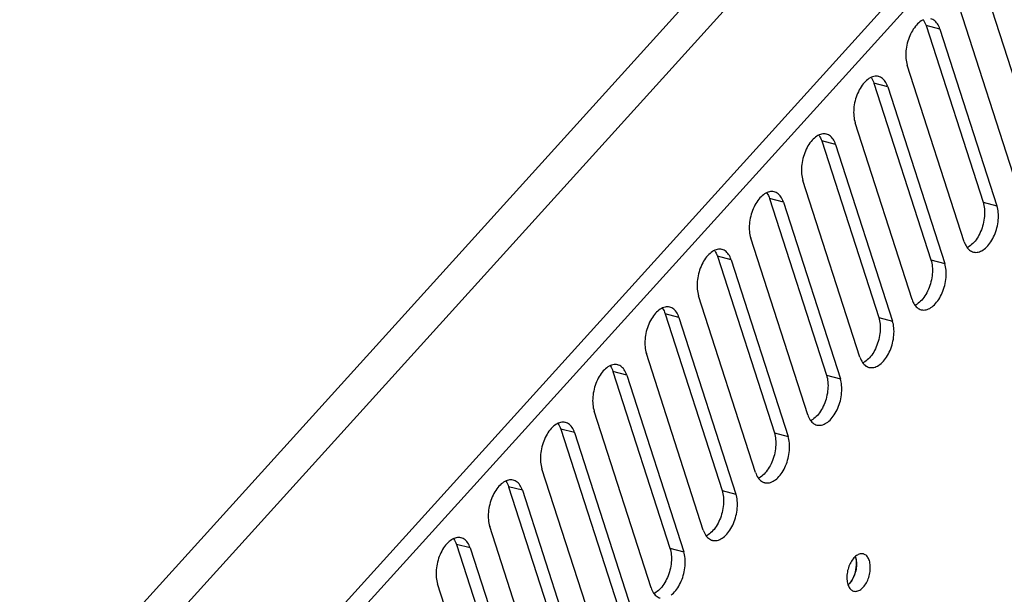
# Model space of a CAD drawing. Extents: x -4139 to -1089, y -1564 to 1941.
# Tile 42 of 160: x -1644 to -1560, y -979 to -930. Entities that reach past the tile are written whole.
import ezdxf

# ---------------------------------------------------------------- set-up
doc = ezdxf.new("R2010")
doc.units = 0
doc.header["$LTSCALE"] = 23.1
for name, color, linetype in [('SE5M-TOP-COVER-P1-A__4_1_1', 7, 'CONTINUOUS'), ('SE5M_LEFT_P2_A_3_1_1_AM_0', 7, 'CONTINUOUS'), ('SE5M_RIGHT_P1_A_5_1_1_AM_0', 7, 'CONTINUOUS')]:
    doc.layers.add(name, color=color, linetype=linetype)

msp = doc.modelspace()

# ---------------------------------------------------------------- linework, layer by layer
at = {"layer": 'SE5M-TOP-COVER-P1-A__4_1_1', "color": 2}
for p, q in [((-1197.2, -502.519), (-1662.399, -1016.085)), ((-1664.471, -1014.16), (-1297.853, -609.425))]:
    msp.add_line(p, q, dxfattribs=at)
at = {"layer": 'SE5M-TOP-COVER-P1-A__4_1_1', "color": 7}
msp.add_line((-1657.728, -1025.849), (-1193.651, -513.521), dxfattribs=at)
at = {"layer": 'SE5M_LEFT_P2_A_3_1_1_AM_0', "color": 7}
for p, q in [((-1572.479, -976.221), (-1572.497, -976.174)), ((-1572.436, -976.381), (-1572.479, -976.221))]:
    msp.add_line(p, q, dxfattribs=at)
for points in [[(-1573.003, -978.497), (-1572.895, -978.366), (-1572.794, -978.219), (-1572.702, -978.057), (-1572.62, -977.884), (-1572.549, -977.701), (-1572.491, -977.512), (-1572.445, -977.318), (-1572.414, -977.121), (-1572.397, -976.926), (-1572.396, -976.736), (-1572.409, -976.553), (-1572.436, -976.381)], [(-1573.124, -978.616), (-1573.117, -978.61), (-1573.003, -978.497)]]:
    msp.add_lwpolyline(points, dxfattribs=at)
at = {"layer": 'SE5M_RIGHT_P1_A_5_1_1_AM_0', "color": 2}
for p, q in [((-1201.684, -524.551), (-1652.45, -1022.183)), ((-1565.229, -930.886), (-1566.415, -930.58)), ((-1569.712, -935.836), (-1570.899, -935.53)), ((-1574.196, -940.786), (-1575.383, -940.48)), ((-1578.68, -945.736), (-1579.867, -945.43)), ((-1561.519, -945.755), (-1560.332, -946.061)), ((-1583.164, -950.686), (-1584.351, -950.38)), ((-1566.003, -950.705), (-1564.816, -951.011)), ((-1587.648, -955.636), (-1588.834, -955.33)), ((-1570.487, -955.655), (-1569.3, -955.961)), ((-1592.132, -960.586), (-1593.318, -960.28)), ((-1574.971, -960.605), (-1573.784, -960.911)), ((-1596.615, -965.536), (-1597.802, -965.23)), ((-1579.454, -965.555), (-1578.268, -965.861)), ((-1601.099, -970.486), (-1602.286, -970.18)), ((-1583.938, -970.505), (-1582.752, -970.811)), ((-1605.583, -975.436), (-1606.77, -975.13)), ((-1588.422, -975.455), (-1587.235, -975.761))]:
    msp.add_line(p, q, dxfattribs=at)
at = {"layer": 'SE5M_RIGHT_P1_A_5_1_1_AM_0', "color": 7}
for p, q in [((-1561.931, -925.63), (-1557.035, -940.805)), ((-1558.651, -944.204), (-1563.547, -929.029)), ((-1566.415, -930.58), (-1561.519, -945.755)), ((-1565.229, -930.886), (-1560.332, -946.061)), ((-1563.135, -949.154), (-1568.031, -933.979)), ((-1570.899, -935.53), (-1566.003, -950.705)), ((-1569.712, -935.836), (-1564.816, -951.011)), ((-1567.619, -954.104), (-1572.515, -938.929)), ((-1575.383, -940.48), (-1570.487, -955.655)), ((-1574.196, -940.786), (-1569.3, -955.961)), ((-1572.102, -959.054), (-1576.999, -943.879)), ((-1579.867, -945.43), (-1574.971, -960.605)), ((-1578.68, -945.736), (-1573.784, -960.911)), ((-1576.586, -964.004), (-1581.482, -948.829)), ((-1584.351, -950.38), (-1579.454, -965.555)), ((-1583.164, -950.686), (-1578.268, -965.861)), ((-1581.07, -968.955), (-1585.966, -953.779)), ((-1588.834, -955.33), (-1583.938, -970.505)), ((-1587.648, -955.636), (-1582.752, -970.811)), ((-1585.554, -973.905), (-1590.45, -958.729)), ((-1593.318, -960.28), (-1588.422, -975.455)), ((-1592.132, -960.586), (-1587.235, -975.761)), ((-1590.038, -978.855), (-1594.934, -963.68)), ((-1597.802, -965.23), (-1592.906, -980.405)), ((-1596.615, -965.536), (-1591.719, -980.711)), ((-1594.522, -983.805), (-1599.418, -968.63)), ((-1602.286, -970.18), (-1597.39, -985.356)), ((-1601.099, -970.486), (-1596.203, -985.661)), ((-1599.005, -988.755), (-1603.902, -973.58)), ((-1606.77, -975.13), (-1601.874, -990.306)), ((-1605.583, -975.436), (-1600.687, -990.611)), ((-1572.496, -976.173), (-1572.479, -976.221)), ((-1603.489, -993.705), (-1608.385, -978.53))]:
    msp.add_line(p, q, dxfattribs=at)
for points in [[(-1566.632, -930.076), (-1566.737, -930.127), (-1566.841, -930.188), (-1566.944, -930.26), (-1567.045, -930.343), (-1567.145, -930.434), (-1567.242, -930.536), (-1567.336, -930.646), (-1567.427, -930.764), (-1567.514, -930.89), (-1567.597, -931.023), (-1567.676, -931.163), (-1567.749, -931.309), (-1567.818, -931.459), (-1567.88, -931.615), (-1567.937, -931.774), (-1567.988, -931.936), (-1568.033, -932.1), (-1568.071, -932.266), (-1568.103, -932.433), (-1568.127, -932.6), (-1568.145, -932.766), (-1568.155, -932.931), (-1568.159, -933.093), (-1568.155, -933.253), (-1568.144, -933.408), (-1568.126, -933.56), (-1568.101, -933.706), (-1568.07, -933.846), (-1568.031, -933.979)], [(-1566.66, -930.089), (-1566.633, -930.125), (-1566.57, -930.226), (-1566.512, -930.336), (-1566.461, -930.454), (-1566.415, -930.58)], [(-1565.229, -930.886), (-1565.274, -930.759), (-1565.325, -930.642), (-1565.382, -930.532), (-1565.446, -930.431), (-1565.515, -930.339), (-1565.589, -930.258), (-1565.667, -930.186), (-1565.75, -930.125), (-1565.838, -930.075), (-1565.929, -930.035), (-1566.007, -930.011)], [(-1570.491, -934.961), (-1570.507, -934.957), (-1570.604, -934.94), (-1570.704, -934.935), (-1570.805, -934.941), (-1570.908, -934.958), (-1571.012, -934.987), (-1571.116, -935.026), (-1571.221, -935.077), (-1571.325, -935.138), (-1571.428, -935.21), (-1571.529, -935.293), (-1571.629, -935.384), (-1571.726, -935.486), (-1571.82, -935.596), (-1571.911, -935.714), (-1571.998, -935.84), (-1572.081, -935.973), (-1572.159, -936.113), (-1572.233, -936.259), (-1572.301, -936.409), (-1572.364, -936.565), (-1572.421, -936.724), (-1572.472, -936.886), (-1572.517, -937.05), (-1572.555, -937.216), (-1572.586, -937.383), (-1572.611, -937.55), (-1572.629, -937.716), (-1572.639, -937.881), (-1572.643, -938.043), (-1572.639, -938.203), (-1572.628, -938.359), (-1572.61, -938.51), (-1572.585, -938.656), (-1572.553, -938.796), (-1572.515, -938.929)], [(-1571.144, -935.039), (-1571.117, -935.075), (-1571.053, -935.176), (-1570.996, -935.286), (-1570.944, -935.404), (-1570.899, -935.53)], [(-1569.712, -935.836), (-1569.758, -935.709), (-1569.809, -935.592), (-1569.866, -935.482), (-1569.93, -935.381), (-1569.998, -935.289), (-1570.072, -935.208), (-1570.151, -935.136), (-1570.234, -935.075), (-1570.322, -935.025), (-1570.413, -934.985), (-1570.491, -934.961)], [(-1574.974, -939.911), (-1574.991, -939.907), (-1575.088, -939.89), (-1575.188, -939.885), (-1575.289, -939.891), (-1575.392, -939.908), (-1575.496, -939.937), (-1575.6, -939.976), (-1575.704, -940.027), (-1575.808, -940.088), (-1575.911, -940.16), (-1576.013, -940.243), (-1576.112, -940.335), (-1576.209, -940.436), (-1576.304, -940.546), (-1576.395, -940.664), (-1576.482, -940.79), (-1576.565, -940.923), (-1576.643, -941.063), (-1576.717, -941.209), (-1576.785, -941.359), (-1576.848, -941.515), (-1576.905, -941.674), (-1576.956, -941.836), (-1577.001, -942), (-1577.039, -942.166), (-1577.07, -942.333), (-1577.095, -942.5), (-1577.112, -942.666), (-1577.123, -942.831), (-1577.126, -942.993), (-1577.123, -943.153), (-1577.112, -943.309), (-1577.094, -943.46), (-1577.069, -943.606), (-1577.037, -943.746), (-1576.999, -943.879)], [(-1575.627, -939.989), (-1575.601, -940.025), (-1575.537, -940.126), (-1575.48, -940.236), (-1575.428, -940.354), (-1575.383, -940.48)], [(-1574.196, -940.786), (-1574.241, -940.66), (-1574.293, -940.542), (-1574.35, -940.432), (-1574.413, -940.331), (-1574.482, -940.239), (-1574.556, -940.158), (-1574.635, -940.086), (-1574.718, -940.025), (-1574.805, -939.975), (-1574.897, -939.936), (-1574.974, -939.911)], [(-1579.458, -944.861), (-1579.475, -944.857), (-1579.572, -944.84), (-1579.672, -944.835), (-1579.773, -944.841), (-1579.876, -944.858), (-1579.98, -944.887), (-1580.084, -944.926), (-1580.188, -944.977), (-1580.292, -945.038), (-1580.395, -945.11), (-1580.497, -945.193), (-1580.596, -945.285), (-1580.693, -945.386), (-1580.788, -945.496), (-1580.878, -945.614), (-1580.966, -945.74), (-1581.049, -945.873), (-1581.127, -946.013), (-1581.201, -946.159), (-1581.269, -946.309), (-1581.332, -946.465), (-1581.389, -946.624), (-1581.44, -946.786), (-1581.484, -946.95), (-1581.523, -947.116), (-1581.554, -947.283), (-1581.579, -947.45), (-1581.596, -947.616), (-1581.607, -947.781), (-1581.61, -947.943), (-1581.607, -948.103), (-1581.596, -948.259), (-1581.578, -948.41), (-1581.553, -948.556), (-1581.521, -948.696), (-1581.482, -948.829)], [(-1580.111, -944.94), (-1580.085, -944.975), (-1580.021, -945.076), (-1579.963, -945.186), (-1579.912, -945.304), (-1579.867, -945.43)], [(-1578.68, -945.736), (-1578.725, -945.61), (-1578.776, -945.492), (-1578.834, -945.382), (-1578.897, -945.281), (-1578.966, -945.19), (-1579.04, -945.108), (-1579.119, -945.036), (-1579.202, -944.975), (-1579.289, -944.925), (-1579.38, -944.886), (-1579.458, -944.861)], [(-1561.519, -945.755), (-1561.481, -945.889), (-1561.449, -946.028), (-1561.424, -946.174), (-1561.406, -946.325), (-1561.395, -946.48), (-1561.391, -946.64), (-1561.395, -946.802), (-1561.405, -946.966), (-1561.423, -947.132), (-1561.447, -947.299), (-1561.479, -947.466), (-1561.517, -947.633), (-1561.561, -947.797), (-1561.612, -947.96), (-1561.669, -948.119), (-1561.732, -948.274), (-1561.8, -948.425), (-1561.874, -948.571), (-1561.953, -948.711), (-1562.036, -948.844), (-1562.123, -948.971), (-1562.214, -949.089), (-1562.308, -949.199), (-1562.405, -949.3), (-1562.505, -949.392), (-1562.606, -949.474), (-1562.709, -949.546), (-1562.813, -949.608), (-1562.89, -949.645)], [(-1562.357, -950.029), (-1562.34, -950.033), (-1562.243, -950.05), (-1562.143, -950.055), (-1562.042, -950.049), (-1561.939, -950.032), (-1561.835, -950.003), (-1561.731, -949.964), (-1561.627, -949.913), (-1561.523, -949.852), (-1561.42, -949.78), (-1561.318, -949.697), (-1561.219, -949.605), (-1561.121, -949.504), (-1561.027, -949.394), (-1560.936, -949.276), (-1560.849, -949.15), (-1560.766, -949.017), (-1560.688, -948.877), (-1560.614, -948.731), (-1560.546, -948.581), (-1560.483, -948.425), (-1560.426, -948.266), (-1560.375, -948.104), (-1560.33, -947.94), (-1560.292, -947.774), (-1560.261, -947.607), (-1560.236, -947.44), (-1560.219, -947.274), (-1560.208, -947.109), (-1560.205, -946.947), (-1560.208, -946.787), (-1560.219, -946.631), (-1560.237, -946.48), (-1560.262, -946.334), (-1560.294, -946.194), (-1560.332, -946.061)], [(-1583.942, -949.811), (-1583.959, -949.807), (-1584.056, -949.79), (-1584.156, -949.785), (-1584.257, -949.791), (-1584.36, -949.808), (-1584.464, -949.837), (-1584.568, -949.876), (-1584.672, -949.927), (-1584.776, -949.989), (-1584.879, -950.061), (-1584.981, -950.143), (-1585.08, -950.235), (-1585.177, -950.336), (-1585.271, -950.446), (-1585.362, -950.564), (-1585.449, -950.69), (-1585.532, -950.823), (-1585.611, -950.963), (-1585.685, -951.109), (-1585.753, -951.259), (-1585.816, -951.415), (-1585.873, -951.574), (-1585.924, -951.736), (-1585.968, -951.9), (-1586.006, -952.066), (-1586.038, -952.233), (-1586.062, -952.4), (-1586.08, -952.566), (-1586.091, -952.731), (-1586.094, -952.893), (-1586.09, -953.053), (-1586.08, -953.209), (-1586.062, -953.36), (-1586.037, -953.506), (-1586.005, -953.646), (-1585.966, -953.779)], [(-1584.595, -949.89), (-1584.568, -949.925), (-1584.505, -950.026), (-1584.447, -950.136), (-1584.396, -950.254), (-1584.351, -950.38)], [(-1583.164, -950.686), (-1583.209, -950.56), (-1583.26, -950.442), (-1583.318, -950.332), (-1583.381, -950.231), (-1583.45, -950.14), (-1583.524, -950.058), (-1583.603, -949.986), (-1583.686, -949.925), (-1583.773, -949.875), (-1583.864, -949.836), (-1583.942, -949.811)], [(-1563.135, -949.154), (-1563.09, -949.281), (-1563.038, -949.398), (-1562.981, -949.508), (-1562.918, -949.609), (-1562.849, -949.701), (-1562.775, -949.782), (-1562.696, -949.854), (-1562.613, -949.915), (-1562.526, -949.965), (-1562.434, -950.005), (-1562.357, -950.029)], [(-1566.003, -950.705), (-1565.964, -950.839), (-1565.933, -950.978), (-1565.908, -951.124), (-1565.89, -951.275), (-1565.879, -951.43), (-1565.875, -951.59), (-1565.878, -951.752), (-1565.889, -951.916), (-1565.906, -952.082), (-1565.931, -952.249), (-1565.962, -952.416), (-1566, -952.583), (-1566.045, -952.747), (-1566.096, -952.91), (-1566.153, -953.069), (-1566.216, -953.224), (-1566.284, -953.375), (-1566.358, -953.521), (-1566.437, -953.661), (-1566.52, -953.794), (-1566.607, -953.921), (-1566.698, -954.039), (-1566.792, -954.149), (-1566.889, -954.25), (-1566.989, -954.342), (-1567.09, -954.424), (-1567.193, -954.496), (-1567.297, -954.558), (-1567.374, -954.595)], [(-1566.84, -954.979), (-1566.824, -954.983), (-1566.727, -955), (-1566.627, -955.005), (-1566.526, -954.999), (-1566.423, -954.982), (-1566.319, -954.954), (-1566.215, -954.914), (-1566.11, -954.863), (-1566.006, -954.802), (-1565.903, -954.73), (-1565.802, -954.647), (-1565.702, -954.556), (-1565.605, -954.454), (-1565.511, -954.344), (-1565.42, -954.226), (-1565.333, -954.1), (-1565.25, -953.967), (-1565.171, -953.827), (-1565.098, -953.681), (-1565.03, -953.531), (-1564.967, -953.375), (-1564.91, -953.216), (-1564.859, -953.054), (-1564.814, -952.89), (-1564.776, -952.724), (-1564.745, -952.557), (-1564.72, -952.39), (-1564.702, -952.224), (-1564.692, -952.059), (-1564.688, -951.897), (-1564.692, -951.737), (-1564.703, -951.582), (-1564.721, -951.43), (-1564.746, -951.284), (-1564.778, -951.144), (-1564.816, -951.011)], [(-1567.619, -954.104), (-1567.573, -954.231), (-1567.522, -954.348), (-1567.465, -954.458), (-1567.401, -954.559), (-1567.333, -954.651), (-1567.259, -954.732), (-1567.18, -954.804), (-1567.097, -954.865), (-1567.009, -954.915), (-1566.918, -954.955), (-1566.84, -954.979)], [(-1588.426, -954.761), (-1588.443, -954.757), (-1588.54, -954.74), (-1588.639, -954.735), (-1588.741, -954.741), (-1588.844, -954.758), (-1588.947, -954.787), (-1589.052, -954.826), (-1589.156, -954.877), (-1589.26, -954.939), (-1589.363, -955.011), (-1589.464, -955.093), (-1589.564, -955.185), (-1589.661, -955.286), (-1589.755, -955.396), (-1589.846, -955.514), (-1589.933, -955.64), (-1590.016, -955.773), (-1590.095, -955.913), (-1590.168, -956.059), (-1590.237, -956.209), (-1590.3, -956.365), (-1590.357, -956.524), (-1590.407, -956.686), (-1590.452, -956.85), (-1590.49, -957.016), (-1590.522, -957.183), (-1590.546, -957.35), (-1590.564, -957.516), (-1590.574, -957.681), (-1590.578, -957.843), (-1590.574, -958.003), (-1590.563, -958.159), (-1590.545, -958.31), (-1590.521, -958.456), (-1590.489, -958.596), (-1590.45, -958.729)], [(-1589.079, -954.84), (-1589.052, -954.875), (-1588.989, -954.976), (-1588.931, -955.086), (-1588.88, -955.204), (-1588.834, -955.33)], [(-1587.648, -955.636), (-1587.693, -955.51), (-1587.744, -955.392), (-1587.802, -955.282), (-1587.865, -955.181), (-1587.934, -955.09), (-1588.008, -955.008), (-1588.086, -954.936), (-1588.17, -954.875), (-1588.257, -954.825), (-1588.348, -954.786), (-1588.426, -954.761)], [(-1570.487, -955.655), (-1570.448, -955.789), (-1570.416, -955.928), (-1570.392, -956.074), (-1570.374, -956.225), (-1570.363, -956.38), (-1570.359, -956.54), (-1570.362, -956.702), (-1570.373, -956.866), (-1570.39, -957.032), (-1570.415, -957.199), (-1570.446, -957.366), (-1570.484, -957.533), (-1570.529, -957.697), (-1570.58, -957.86), (-1570.637, -958.019), (-1570.7, -958.174), (-1570.768, -958.325), (-1570.842, -958.471), (-1570.92, -958.611), (-1571.004, -958.745), (-1571.091, -958.871), (-1571.182, -958.989), (-1571.276, -959.099), (-1571.373, -959.2), (-1571.473, -959.292), (-1571.574, -959.374), (-1571.677, -959.446), (-1571.781, -959.508), (-1571.858, -959.545)], [(-1571.324, -959.929), (-1571.308, -959.933), (-1571.21, -959.95), (-1571.111, -959.955), (-1571.009, -959.949), (-1570.907, -959.932), (-1570.803, -959.904), (-1570.698, -959.864), (-1570.594, -959.813), (-1570.49, -959.752), (-1570.387, -959.68), (-1570.286, -959.597), (-1570.186, -959.506), (-1570.089, -959.404), (-1569.995, -959.294), (-1569.904, -959.176), (-1569.817, -959.05), (-1569.734, -958.917), (-1569.655, -958.777), (-1569.582, -958.631), (-1569.513, -958.481), (-1569.451, -958.325), (-1569.394, -958.166), (-1569.343, -958.004), (-1569.298, -957.84), (-1569.26, -957.674), (-1569.228, -957.507), (-1569.204, -957.34), (-1569.186, -957.174), (-1569.176, -957.009), (-1569.172, -956.847), (-1569.176, -956.687), (-1569.187, -956.532), (-1569.205, -956.38), (-1569.23, -956.234), (-1569.261, -956.094), (-1569.3, -955.961)], [(-1572.102, -959.054), (-1572.057, -959.181), (-1572.006, -959.298), (-1571.949, -959.408), (-1571.885, -959.509), (-1571.816, -959.601), (-1571.742, -959.682), (-1571.664, -959.754), (-1571.581, -959.815), (-1571.493, -959.865), (-1571.402, -959.905), (-1571.324, -959.929)], [(-1592.91, -959.712), (-1592.926, -959.707), (-1593.024, -959.69), (-1593.123, -959.685), (-1593.225, -959.691), (-1593.327, -959.708), (-1593.431, -959.737), (-1593.536, -959.776), (-1593.64, -959.827), (-1593.744, -959.889), (-1593.847, -959.961), (-1593.948, -960.043), (-1594.048, -960.135), (-1594.145, -960.236), (-1594.239, -960.346), (-1594.33, -960.464), (-1594.417, -960.59), (-1594.5, -960.724), (-1594.579, -960.863), (-1594.652, -961.009), (-1594.721, -961.16), (-1594.783, -961.315), (-1594.84, -961.474), (-1594.891, -961.636), (-1594.936, -961.8), (-1594.974, -961.966), (-1595.006, -962.133), (-1595.03, -962.3), (-1595.048, -962.466), (-1595.058, -962.631), (-1595.062, -962.793), (-1595.058, -962.953), (-1595.047, -963.109), (-1595.029, -963.26), (-1595.004, -963.406), (-1594.973, -963.546), (-1594.934, -963.68)], [(-1593.563, -959.79), (-1593.536, -959.825), (-1593.473, -959.926), (-1593.415, -960.036), (-1593.364, -960.154), (-1593.318, -960.28)], [(-1592.132, -960.586), (-1592.177, -960.46), (-1592.228, -960.342), (-1592.285, -960.232), (-1592.349, -960.131), (-1592.418, -960.04), (-1592.492, -959.958), (-1592.57, -959.886), (-1592.653, -959.825), (-1592.741, -959.775), (-1592.832, -959.736), (-1592.91, -959.712)], [(-1574.971, -960.605), (-1574.932, -960.739), (-1574.9, -960.878), (-1574.875, -961.024), (-1574.857, -961.175), (-1574.847, -961.33), (-1574.843, -961.49), (-1574.846, -961.652), (-1574.857, -961.816), (-1574.874, -961.982), (-1574.899, -962.149), (-1574.93, -962.316), (-1574.968, -962.483), (-1575.013, -962.647), (-1575.064, -962.81), (-1575.121, -962.969), (-1575.184, -963.124), (-1575.252, -963.275), (-1575.326, -963.421), (-1575.404, -963.561), (-1575.487, -963.695), (-1575.575, -963.821), (-1575.666, -963.939), (-1575.76, -964.049), (-1575.857, -964.15), (-1575.956, -964.242), (-1576.058, -964.324), (-1576.161, -964.396), (-1576.264, -964.458), (-1576.342, -964.495)], [(-1575.808, -964.879), (-1575.791, -964.883), (-1575.694, -964.9), (-1575.595, -964.905), (-1575.493, -964.899), (-1575.39, -964.882), (-1575.287, -964.854), (-1575.182, -964.814), (-1575.078, -964.763), (-1574.974, -964.702), (-1574.871, -964.63), (-1574.77, -964.547), (-1574.67, -964.456), (-1574.573, -964.354), (-1574.479, -964.244), (-1574.388, -964.126), (-1574.301, -964), (-1574.218, -963.867), (-1574.139, -963.727), (-1574.066, -963.581), (-1573.997, -963.431), (-1573.934, -963.275), (-1573.877, -963.117), (-1573.827, -962.954), (-1573.782, -962.79), (-1573.744, -962.624), (-1573.712, -962.457), (-1573.688, -962.29), (-1573.67, -962.124), (-1573.66, -961.959), (-1573.656, -961.797), (-1573.66, -961.638), (-1573.671, -961.482), (-1573.689, -961.33), (-1573.713, -961.184), (-1573.745, -961.044), (-1573.784, -960.911)], [(-1576.586, -964.004), (-1576.541, -964.131), (-1576.49, -964.248), (-1576.432, -964.358), (-1576.369, -964.459), (-1576.3, -964.551), (-1576.226, -964.632), (-1576.148, -964.704), (-1576.064, -964.765), (-1575.977, -964.815), (-1575.886, -964.855), (-1575.808, -964.879)], [(-1597.394, -964.662), (-1597.41, -964.657), (-1597.507, -964.641), (-1597.607, -964.635), (-1597.708, -964.641), (-1597.811, -964.658), (-1597.915, -964.687), (-1598.019, -964.726), (-1598.124, -964.777), (-1598.228, -964.839), (-1598.331, -964.911), (-1598.432, -964.993), (-1598.532, -965.085), (-1598.629, -965.186), (-1598.723, -965.296), (-1598.814, -965.414), (-1598.901, -965.54), (-1598.984, -965.674), (-1599.063, -965.813), (-1599.136, -965.959), (-1599.204, -966.11), (-1599.267, -966.265), (-1599.324, -966.424), (-1599.375, -966.586), (-1599.42, -966.75), (-1599.458, -966.916), (-1599.489, -967.083), (-1599.514, -967.25), (-1599.532, -967.416), (-1599.542, -967.581), (-1599.546, -967.743), (-1599.542, -967.903), (-1599.531, -968.059), (-1599.513, -968.21), (-1599.488, -968.356), (-1599.456, -968.496), (-1599.418, -968.63)], [(-1598.047, -964.74), (-1598.02, -964.775), (-1597.956, -964.876), (-1597.899, -964.986), (-1597.847, -965.104), (-1597.802, -965.23)], [(-1596.615, -965.536), (-1596.661, -965.41), (-1596.712, -965.292), (-1596.769, -965.182), (-1596.833, -965.081), (-1596.901, -964.99), (-1596.975, -964.908), (-1597.054, -964.836), (-1597.137, -964.775), (-1597.225, -964.725), (-1597.316, -964.686), (-1597.394, -964.662)], [(-1579.454, -965.555), (-1579.416, -965.689), (-1579.384, -965.828), (-1579.359, -965.974), (-1579.341, -966.125), (-1579.33, -966.28), (-1579.327, -966.44), (-1579.33, -966.602), (-1579.34, -966.766), (-1579.358, -966.932), (-1579.382, -967.099), (-1579.414, -967.266), (-1579.452, -967.433), (-1579.497, -967.597), (-1579.548, -967.76), (-1579.605, -967.919), (-1579.667, -968.074), (-1579.736, -968.225), (-1579.809, -968.371), (-1579.888, -968.511), (-1579.971, -968.645), (-1580.059, -968.771), (-1580.149, -968.889), (-1580.244, -968.999), (-1580.341, -969.1), (-1580.44, -969.192), (-1580.542, -969.274), (-1580.644, -969.346), (-1580.748, -969.408), (-1580.826, -969.445)], [(-1580.292, -969.829), (-1580.275, -969.833), (-1580.178, -969.85), (-1580.078, -969.855), (-1579.977, -969.849), (-1579.874, -969.832), (-1579.77, -969.804), (-1579.666, -969.764), (-1579.562, -969.713), (-1579.458, -969.652), (-1579.355, -969.58), (-1579.253, -969.497), (-1579.154, -969.406), (-1579.057, -969.304), (-1578.963, -969.194), (-1578.872, -969.076), (-1578.785, -968.95), (-1578.702, -968.817), (-1578.623, -968.677), (-1578.549, -968.531), (-1578.481, -968.381), (-1578.418, -968.226), (-1578.361, -968.067), (-1578.31, -967.904), (-1578.266, -967.74), (-1578.228, -967.574), (-1578.196, -967.407), (-1578.172, -967.24), (-1578.154, -967.074), (-1578.143, -966.909), (-1578.14, -966.747), (-1578.144, -966.588), (-1578.154, -966.432), (-1578.172, -966.28), (-1578.197, -966.134), (-1578.229, -965.994), (-1578.268, -965.861)], [(-1581.07, -968.955), (-1581.025, -969.081), (-1580.974, -969.198), (-1580.916, -969.308), (-1580.853, -969.409), (-1580.784, -969.501), (-1580.71, -969.582), (-1580.631, -969.654), (-1580.548, -969.715), (-1580.461, -969.765), (-1580.37, -969.805), (-1580.292, -969.829)], [(-1601.877, -969.612), (-1601.894, -969.607), (-1601.991, -969.591), (-1602.091, -969.585), (-1602.192, -969.591), (-1602.295, -969.608), (-1602.399, -969.637), (-1602.503, -969.676), (-1602.607, -969.727), (-1602.711, -969.789), (-1602.814, -969.861), (-1602.916, -969.943), (-1603.015, -970.035), (-1603.113, -970.136), (-1603.207, -970.246), (-1603.298, -970.364), (-1603.385, -970.49), (-1603.468, -970.624), (-1603.546, -970.763), (-1603.62, -970.909), (-1603.688, -971.06), (-1603.751, -971.215), (-1603.808, -971.374), (-1603.859, -971.536), (-1603.904, -971.7), (-1603.942, -971.866), (-1603.973, -972.033), (-1603.998, -972.2), (-1604.015, -972.367), (-1604.026, -972.531), (-1604.029, -972.693), (-1604.026, -972.853), (-1604.015, -973.009), (-1603.997, -973.16), (-1603.972, -973.306), (-1603.94, -973.446), (-1603.902, -973.58)], [(-1602.53, -969.69), (-1602.504, -969.725), (-1602.44, -969.826), (-1602.383, -969.936), (-1602.331, -970.054), (-1602.286, -970.18)], [(-1601.099, -970.486), (-1601.144, -970.36), (-1601.196, -970.242), (-1601.253, -970.132), (-1601.316, -970.031), (-1601.385, -969.94), (-1601.459, -969.858), (-1601.538, -969.786), (-1601.621, -969.725), (-1601.708, -969.675), (-1601.8, -969.636), (-1601.877, -969.612)], [(-1583.938, -970.505), (-1583.9, -970.639), (-1583.868, -970.778), (-1583.843, -970.924), (-1583.825, -971.075), (-1583.814, -971.23), (-1583.81, -971.39), (-1583.814, -971.552), (-1583.824, -971.716), (-1583.842, -971.882), (-1583.866, -972.049), (-1583.898, -972.216), (-1583.936, -972.383), (-1583.98, -972.548), (-1584.031, -972.71), (-1584.088, -972.869), (-1584.151, -973.024), (-1584.22, -973.175), (-1584.293, -973.321), (-1584.372, -973.461), (-1584.455, -973.595), (-1584.542, -973.721), (-1584.633, -973.839), (-1584.728, -973.949), (-1584.825, -974.05), (-1584.924, -974.142), (-1585.025, -974.224), (-1585.128, -974.296), (-1585.232, -974.358), (-1585.31, -974.395)], [(-1584.776, -974.779), (-1584.759, -974.783), (-1584.662, -974.8), (-1584.562, -974.805), (-1584.461, -974.799), (-1584.358, -974.782), (-1584.254, -974.754), (-1584.15, -974.714), (-1584.046, -974.663), (-1583.942, -974.602), (-1583.839, -974.53), (-1583.737, -974.448), (-1583.638, -974.356), (-1583.541, -974.254), (-1583.446, -974.144), (-1583.356, -974.026), (-1583.268, -973.9), (-1583.185, -973.767), (-1583.107, -973.627), (-1583.033, -973.481), (-1582.965, -973.331), (-1582.902, -973.176), (-1582.845, -973.017), (-1582.794, -972.854), (-1582.75, -972.69), (-1582.711, -972.524), (-1582.68, -972.357), (-1582.655, -972.19), (-1582.638, -972.024), (-1582.627, -971.859), (-1582.624, -971.697), (-1582.627, -971.538), (-1582.638, -971.382), (-1582.656, -971.23), (-1582.681, -971.084), (-1582.713, -970.944), (-1582.752, -970.811)], [(-1585.554, -973.905), (-1585.509, -974.031), (-1585.458, -974.148), (-1585.4, -974.258), (-1585.337, -974.359), (-1585.268, -974.451), (-1585.194, -974.532), (-1585.115, -974.604), (-1585.032, -974.665), (-1584.945, -974.715), (-1584.854, -974.755), (-1584.776, -974.779)], [(-1606.361, -974.562), (-1606.378, -974.558), (-1606.475, -974.541), (-1606.575, -974.535), (-1606.676, -974.541), (-1606.779, -974.558), (-1606.883, -974.587), (-1606.987, -974.626), (-1607.091, -974.677), (-1607.195, -974.739), (-1607.298, -974.811), (-1607.4, -974.893), (-1607.499, -974.985), (-1607.596, -975.086), (-1607.691, -975.196), (-1607.781, -975.314), (-1607.869, -975.44), (-1607.952, -975.574), (-1608.03, -975.713), (-1608.104, -975.859), (-1608.172, -976.01), (-1608.235, -976.165), (-1608.292, -976.324), (-1608.343, -976.486), (-1608.387, -976.65), (-1608.426, -976.816), (-1608.457, -976.983), (-1608.482, -977.15), (-1608.499, -977.317), (-1608.51, -977.481), (-1608.513, -977.643), (-1608.51, -977.803), (-1608.499, -977.959), (-1608.481, -978.11), (-1608.456, -978.256), (-1608.424, -978.396), (-1608.385, -978.53)], [(-1607.014, -974.64), (-1606.988, -974.675), (-1606.924, -974.776), (-1606.866, -974.886), (-1606.815, -975.004), (-1606.77, -975.13)], [(-1605.583, -975.436), (-1605.628, -975.31), (-1605.679, -975.192), (-1605.737, -975.082), (-1605.8, -974.981), (-1605.869, -974.89), (-1605.943, -974.808), (-1606.022, -974.737), (-1606.105, -974.676), (-1606.192, -974.625), (-1606.283, -974.586), (-1606.361, -974.562)], [(-1588.422, -975.455), (-1588.384, -975.589), (-1588.352, -975.728), (-1588.327, -975.874), (-1588.309, -976.025), (-1588.298, -976.18), (-1588.294, -976.34), (-1588.298, -976.502), (-1588.308, -976.666), (-1588.326, -976.832), (-1588.35, -976.999), (-1588.382, -977.166), (-1588.42, -977.333), (-1588.464, -977.498), (-1588.515, -977.66), (-1588.572, -977.819), (-1588.635, -977.974), (-1588.704, -978.125), (-1588.777, -978.271), (-1588.856, -978.411), (-1588.939, -978.545), (-1589.026, -978.671), (-1589.117, -978.789), (-1589.211, -978.899), (-1589.308, -979), (-1589.408, -979.092), (-1589.509, -979.174), (-1589.612, -979.246), (-1589.716, -979.308), (-1589.793, -979.345)], [(-1588.323, -979.48), (-1588.221, -979.398), (-1588.122, -979.306), (-1588.025, -979.204), (-1587.93, -979.094), (-1587.839, -978.976), (-1587.752, -978.85), (-1587.669, -978.717), (-1587.591, -978.577), (-1587.517, -978.431), (-1587.449, -978.281), (-1587.386, -978.126), (-1587.329, -977.967), (-1587.278, -977.804), (-1587.233, -977.64), (-1587.195, -977.474), (-1587.164, -977.307), (-1587.139, -977.14), (-1587.122, -976.974), (-1587.111, -976.809), (-1587.108, -976.647), (-1587.111, -976.488), (-1587.122, -976.332), (-1587.14, -976.18), (-1587.165, -976.034), (-1587.197, -975.894), (-1587.235, -975.761)], [(-1571.806, -975.949), (-1571.849, -975.94), (-1571.924, -975.932), (-1572.001, -975.934), (-1572.08, -975.947), (-1572.159, -975.969), (-1572.239, -976.001), (-1572.318, -976.042), (-1572.396, -976.093), (-1572.474, -976.153), (-1572.549, -976.221), (-1572.623, -976.298), (-1572.694, -976.382), (-1572.762, -976.473), (-1572.827, -976.571), (-1572.888, -976.674), (-1572.945, -976.783), (-1572.997, -976.897), (-1573.045, -977.014), (-1573.088, -977.135), (-1573.125, -977.259), (-1573.157, -977.385), (-1573.183, -977.511), (-1573.203, -977.638), (-1573.216, -977.763), (-1573.224, -977.887), (-1573.226, -978.009), (-1573.221, -978.129), (-1573.211, -978.246), (-1573.194, -978.359), (-1573.171, -978.466), (-1573.142, -978.568)], [(-1571.292, -976.526), (-1571.327, -976.431), (-1571.366, -976.343), (-1571.412, -976.262), (-1571.462, -976.189), (-1571.517, -976.125), (-1571.576, -976.069), (-1571.639, -976.023), (-1571.705, -975.986), (-1571.776, -975.958), (-1571.806, -975.949)], [(-1572.479, -976.221), (-1572.45, -976.322), (-1572.427, -976.429), (-1572.41, -976.541), (-1572.399, -976.657), (-1572.395, -976.777), (-1572.396, -976.9), (-1572.404, -977.024), (-1572.418, -977.15), (-1572.438, -977.278), (-1572.464, -977.406), (-1572.496, -977.532), (-1572.534, -977.657), (-1572.577, -977.778), (-1572.625, -977.897), (-1572.678, -978.011), (-1572.736, -978.12), (-1572.797, -978.224), (-1572.862, -978.322), (-1572.931, -978.413), (-1573.002, -978.496)], [(-1572.628, -979.145), (-1572.585, -979.154), (-1572.509, -979.162), (-1572.432, -979.16), (-1572.354, -979.148), (-1572.275, -979.125), (-1572.195, -979.093), (-1572.116, -979.052), (-1572.037, -979.001), (-1571.96, -978.941), (-1571.884, -978.873), (-1571.811, -978.796), (-1571.739, -978.712), (-1571.671, -978.621), (-1571.607, -978.524), (-1571.546, -978.42), (-1571.489, -978.311), (-1571.436, -978.197), (-1571.389, -978.08), (-1571.346, -977.959), (-1571.309, -977.835), (-1571.277, -977.71), (-1571.251, -977.583), (-1571.231, -977.456), (-1571.217, -977.331), (-1571.21, -977.207), (-1571.208, -977.085), (-1571.212, -976.965), (-1571.223, -976.848), (-1571.24, -976.736), (-1571.263, -976.628), (-1571.292, -976.526)], [(-1573.142, -978.568), (-1573.107, -978.663), (-1573.067, -978.751), (-1573.022, -978.832), (-1572.972, -978.905), (-1572.917, -978.969), (-1572.858, -979.025), (-1572.795, -979.071), (-1572.728, -979.109), (-1572.658, -979.136), (-1572.628, -979.145)], [(-1573.002, -978.496), (-1573.076, -978.572), (-1573.124, -978.616)], [(-1590.038, -978.855), (-1589.993, -978.981), (-1589.941, -979.098), (-1589.884, -979.208), (-1589.821, -979.309), (-1589.752, -979.401), (-1589.678, -979.482), (-1589.599, -979.554), (-1589.516, -979.615), (-1589.429, -979.665), (-1589.337, -979.705), (-1589.26, -979.729)]]:
    msp.add_lwpolyline(points, dxfattribs=at)

doc.saveas('drawing.dxf')
